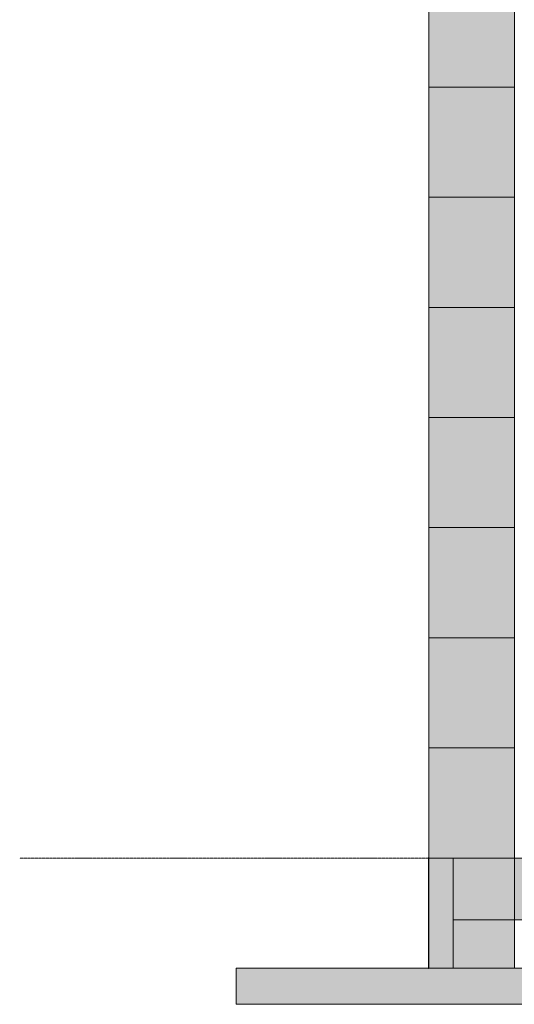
# Model space of a CAD drawing. Header units: millimetres. Extents: x -8440 to 2635, y -3126 to 8230.
# Tile 2 of 19: x -8440 to -6385, y -607 to 3480. Entities that reach past the tile are written whole.
import ezdxf

# ---------------------------------------------------------------- set-up
doc = ezdxf.new("R2010")
doc.units = ezdxf.units.MM
doc.linetypes.add('DASHED', pattern=[1.524, 1.27, -0.254])
for name, color, linetype in [('FILL-EPS', 7, 'Continuous'), ('FILL-LIGHT', 7, 'Continuous'), ('LINE-C_2E8C94', 7, 'Continuous'), ('LINE-C_337880', 7, 'Continuous'), ('LINE-STEEL-DASH', 7, 'DASHED'), ('LINE-STEEL_GREY', 7, 'Continuous')]:
    doc.layers.add(name, color=color, linetype=linetype)

msp = doc.modelspace()

# ---------------------------------------------------------------- hatches: boundary and pattern name
at = {"layer": 'FILL-EPS', "true_color": 0xccffff}
h = msp.add_hatch(color=7, dxfattribs=at)
h.dxf.hatch_style = 1
h.paths.add_polyline_path([(-6740.1, 5288.5), (-6740, 5288.2), (-6384.7, 5288.2), (-6384.7, 5029.2), (-6384.4, 5029.2), (-6384.4, 4214.5), (-6384.4, 4213.4), (-6384.4, 4212.8), (-6384.4, 4212.8), (-6384.4, 2743.2), (-6740, 2743.2), (-6740, 4213.4), (-6740, 5288.2), (-6740, 5288.2)])
h = msp.add_hatch(color=7, dxfattribs=at)
h.dxf.hatch_style = 1
h.paths.add_polyline_path([(-6740.1, 5288.5), (-6740, 5288.2), (-6384.7, 5288.2), (-6384.7, 5030.8), (-6384.4, 5030.8), (-6384.4, 5029.2), (-6384.1, 5029.2), (-6384.1, 4214.5), (-6384.1, 4214.5), (-6384.1, 4214.5), (-6384.1, 2743.2), (-6384.1, 2743.2), (-6384.1, 2743.2), (-6384.1, 2742.2), (-6384.4, 2743.2), (-6740, 2743.2), (-6740, 4213.4), (-6740, 5288.2), (-6740, 5288.2)])
h = msp.add_hatch(color=7, dxfattribs=at)
h.dxf.hatch_style = 1
h.paths.add_polyline_path([(-6740, 2743.2), (-6740, 4214.5), (-6740, 4214.4), (-6740, 4214.5), (-6740, 5288.2), (-6384.7, 5288.2), (-6384.7, 5030.8), (-6384.1, 5030.8), (-6384.1, 4214.5), (-6384.1, 4214.5), (-6384.1, 2743.2), (-6384.4, 2743.2)])
h = msp.add_hatch(color=7, dxfattribs=at)
h.dxf.hatch_style = 1
h.paths.add_polyline_path([(-6740, 2743.2), (-6740, 4214.5), (-6740, 4214.4), (-6740, 4214.5), (-6740, 5288.2), (-6384.7, 5288.2), (-6384.7, 5028.5), (-6384.4, 5029.2), (-6384.4, 4214.5), (-6384.4, 2743.2)])
h = msp.add_hatch(color=7, dxfattribs=at)
h.dxf.hatch_style = 1
h.paths.add_polyline_path([(-6740, 5039), (-6384.7, 5039), (-6384.7, 5029.2), (-6384.1, 5029.2), (-6384.1, 4213.4), (-6384.1, 4213.4), (-6384.1, 2743.2), (-6740, 2743.2), (-6740, 4213.4), (-6740, 5039)])
h = msp.add_hatch(color=7, dxfattribs=at)
h.dxf.hatch_style = 1
h.paths.add_polyline_path([(-6740, 2743.2), (-6740, 4213.4), (-6740, 4213.4), (-6740, 4213.4), (-6740, 5039), (-6384.7, 5039), (-6384.7, 5027.9), (-6384.1, 5029.2), (-6384.1, 4213.4), (-6384.1, 2743.2)])
h = msp.add_hatch(color=7, dxfattribs=at)
h.dxf.hatch_style = 1
h.paths.add_polyline_path([(-6740, 0), (-6740, 2743.2), (-6384.4, 2743.2), (-6384.2, 2744.8), (-6384.1, 2744.8), (-6384.1, 0), (-6384.4, 0), (-6384.4, 0), (-6384.4, 0)])
h = msp.add_hatch(color=7, dxfattribs=at)
h.dxf.hatch_style = 1
h.paths.add_polyline_path([(-6740, 2743.2), (-6384.1, 2743.2), (-6384.1, 0), (-6740, 0)])
h = msp.add_hatch(color=7, dxfattribs=at)
h.dxf.hatch_style = 1
h.paths.add_polyline_path([(-6740, 2743.2), (-6384.4, 2743.2), (-6384.4, 0), (-6740, 0)])
h = msp.add_hatch(color=7, dxfattribs=at)
h.dxf.hatch_style = 1
h.paths.add_polyline_path([(-6740, 0), (-6740, 2743.2), (-6384.4, 2743.2), (-6384.4, 0)])
h = msp.add_hatch(color=7, dxfattribs=at)
h.dxf.hatch_style = 1
h.paths.add_polyline_path([(-6740, 2743.2), (-6384.4, 2743.2), (-6384.4, 2743.2), (-6384.4, 2743.2), (-6384.1, 2743.2), (-6384.1, 0), (-6384.1, 0), (-6384.1, 0), (-6384.1, -1.6), (-6384.2, -1.6), (-6384.4, 0), (-6740, 0)])
h = msp.add_hatch(color=7, dxfattribs=at)
h.dxf.hatch_style = 1
h.paths.add_polyline_path([(-6740, 0), (-6740, 2743.2), (-6384.1, 2743.2), (-6384.1, 0)])
h = msp.add_hatch(color=7, dxfattribs=at)
h.dxf.hatch_style = 1
h.paths.add_polyline_path([(-6385.7, 2743.4), (-6385.7, 2743.5), (-6385.7, 2743.5), (-6385.7, 2743.6), (-6384.1, 2743.2)])
h = msp.add_hatch(color=7, dxfattribs=at)
h.dxf.hatch_style = 1
h.paths.add_polyline_path([(-6385.7, 2743.4), (-6385.7, 2743.5), (-6384.1, 2743.2)])
at = {"layer": 'FILL-EPS', "true_color": 0xc0f0f0}
h = msp.add_hatch(color=254, dxfattribs=at)
h.dxf.hatch_style = 1
h.paths.add_polyline_path([(-6740.9, 0), (-6740.9, 1.6), (-6740.7, 1.6), (-6740.6, 1.6), (-6740.4, 1.6), (-6740, 1.6), (-6740, -457.2), (-6740, -457.2), (-6740, -458.8), (-6740.1, -458.8), (-6740.1, -458.8), (-6740.5, -458.8), (-6740.9, -458.8)])
h = msp.add_hatch(color=254, dxfattribs=at)
h.dxf.hatch_style = 1
h.paths.add_polyline_path([(-6740.9, 0), (-6740.9, 1.6), (-6740.7, 1.6), (-6740.6, 1.6), (-6740.4, 1.6), (-6740, 1.6), (-6740, 0.4), (-6740, 0), (-6740, -457.2), (-6740, -458.8), (-6740.1, -458.8), (-6740.5, -458.8), (-6740.9, -458.8)])
at = {"layer": 'FILL-EPS', "true_color": 0xccffff}
h = msp.add_hatch(color=7, dxfattribs=at)
h.dxf.hatch_style = 1
h.paths.add_polyline_path([(-6740, -457.2), (-6740, 0), (-6384.1, 0), (-6384.1, -457.2)])
h = msp.add_hatch(color=7, dxfattribs=at)
h.dxf.hatch_style = 1
h.paths.add_polyline_path([(-6740, -457.2), (-6740, 0), (-6638.4, 0), (-6638.4, -457.2)])
h = msp.add_hatch(color=7, dxfattribs=at)
h.dxf.hatch_style = 1
h.paths.add_polyline_path([(-6740, 0), (-6638.4, 0), (-6638.4, -457.2), (-6740, -457.2)])
h = msp.add_hatch(color=7, dxfattribs=at)
h.dxf.hatch_style = 1
h.paths.add_polyline_path([(-6740, -457.2), (-6740, 0), (-6638.4, 0), (-6638.4, -457.2)])
h = msp.add_hatch(color=7, dxfattribs=at)
h.dxf.hatch_style = 1
h.paths.add_polyline_path([(-6740, 0), (-6638.4, 0), (-6638.4, -457.2), (-6740, -457.2)])
h = msp.add_hatch(color=7, dxfattribs=at)
h.dxf.hatch_style = 1
h.paths.add_polyline_path([(-6740, 0), (-6384.1, 0), (-6384.1, -457.2), (-6740, -457.2)])
h = msp.add_hatch(color=7, dxfattribs=at)
h.dxf.hatch_style = 1
h.paths.add_polyline_path([(-6638.4, 0), (-6384.1, 0), (-6384.1, -457.2), (-6638.4, -457.2)])
h = msp.add_hatch(color=7, dxfattribs=at)
h.dxf.hatch_style = 1
h.paths.add_polyline_path([(-6638.4, -457.2), (-6638.4, 0), (-6384.1, 0), (-6384.1, -457.2)])
at = {"layer": 'FILL-LIGHT', "true_color": 0xdbdbde}
h = msp.add_hatch(color=254, dxfattribs=at)
h.dxf.hatch_style = 1
h.paths.add_polyline_path([(-6638.4, 0), (-101.6, 0), (-101.6, -257.2), (-6638.4, -257.2)])
h = msp.add_hatch(color=254, dxfattribs=at)
h.dxf.hatch_style = 1
h.paths.add_polyline_path([(-6638.4, -257.2), (-6638.4, 0), (-101.6, 0), (-101.6, -257.2)])
h = msp.add_hatch(color=254, dxfattribs=at)
h.dxf.hatch_style = 1
h.paths.add_polyline_path([(-7540, -457.2), (800, -457.2), (800, -607.2), (-7540, -607.2)])
h = msp.add_hatch(color=254, dxfattribs=at)
h.dxf.hatch_style = 1
h.paths.add_polyline_path([(-7540, -607.2), (-7540, -457.2), (800, -457.2), (800, -607.2)])

# ---------------------------------------------------------------- linework, layer by layer
at = {"layer": 'LINE-C_2E8C94', "lineweight": 5}
for points in [[(-6740.1, 5288.5), (-6740, 5288.2), (-6384.7, 5288.2), (-6384.7, 5029.2), (-6384.4, 5029.2), (-6384.4, 4214.5), (-6384.4, 4213.4), (-6384.4, 4213.4), (-6384.4, 4212.8), (-6384.4, 4212.8), (-6384.4, 2743.2), (-6384.4, 2743.2), (-6740, 2743.2), (-6740, 4213.4), (-6740, 4213.4), (-6740, 5288.2), (-6740, 5288.2), (-6740, 5288.2), (-6740, 5288.2)], [(-6740.1, 5288.5), (-6740, 5288.2), (-6384.7, 5288.2), (-6384.7, 5030.8), (-6384.4, 5030.8), (-6384.4, 5029.2), (-6384.1, 5029.2), (-6384.1, 4214.5), (-6384.1, 4214.5), (-6384.1, 4214.5), (-6384.1, 2743.2), (-6384.1, 2743.2), (-6384.1, 2743.2), (-6384.1, 2742.2), (-6384.4, 2743.2), (-6740, 2743.2), (-6740, 4213.4), (-6740, 4213.4), (-6740, 5288.2), (-6740, 5288.2), (-6740, 5288.2), (-6740, 5288.2)], [(-6740, 2743.2), (-6740, 2743.2), (-6740, 4214.5), (-6740, 4214.4), (-6740, 4214.5), (-6740, 5288.2), (-6740, 5288.2), (-6740, 5288.2), (-6384.7, 5288.2), (-6384.7, 5030.8), (-6384.1, 5030.8), (-6384.1, 4214.5), (-6384.1, 4214.5), (-6384.1, 2743.2), (-6384.4, 2743.2)], [(-6740, 2743.2), (-6740, 2743.2), (-6740, 4214.5), (-6740, 4214.4), (-6740, 4214.5), (-6740, 5288.2), (-6740, 5288.2), (-6740, 5288.2), (-6384.7, 5288.2), (-6384.7, 5028.5), (-6384.4, 5029.2), (-6384.4, 5029.2), (-6384.4, 4214.5), (-6384.4, 4214.5), (-6384.4, 4214.5), (-6384.4, 4214.5), (-6384.4, 2743.2)], [(-6740, 5039), (-6384.7, 5039), (-6384.7, 5029.2), (-6384.1, 5029.2), (-6384.1, 4213.4), (-6384.1, 4213.4), (-6384.1, 4213.4), (-6384.1, 2743.2), (-6384.1, 2743.2), (-6740, 2743.2), (-6740, 4213.4), (-6740, 4213.4), (-6740, 5039), (-6740, 5039)], [(-6740, 2743.2), (-6740, 2743.2), (-6740, 4213.4), (-6740, 4213.4), (-6740, 4213.4), (-6740, 5039), (-6384.7, 5039), (-6384.7, 5027.9), (-6384.1, 5029.2), (-6384.1, 4213.4), (-6384.1, 4213.4), (-6384.1, 2743.2)], [(-6740, 0), (-6740, 0), (-6740, 0), (-6740, 2743.2), (-6384.4, 2743.2), (-6384.2, 2744.8), (-6384.1, 2744.8), (-6384.1, 0), (-6384.4, 0), (-6384.4, 0), (-6384.4, 0)], [(-6740, 2743.2), (-6384.1, 2743.2), (-6384.1, 0), (-6740, 0)], [(-6740, 2743.2), (-6384.4, 2743.2), (-6384.4, 0), (-6384.4, 0), (-6740, 0), (-6740, 2743.2)], [(-6740, 0), (-6740, 0), (-6740, 2743.2), (-6384.4, 2743.2), (-6384.4, 2743.2), (-6384.4, 0)], [(-6740, 2743.2), (-6384.4, 2743.2), (-6384.4, 2743.2), (-6384.4, 2743.2), (-6384.1, 2743.2), (-6384.1, 0), (-6384.1, 0), (-6384.1, 0), (-6384.1, -1.6), (-6384.2, -1.6), (-6384.4, 0), (-6740, 0), (-6740, 2743.2)], [(-6740, 0), (-6740, 2743.2), (-6384.1, 2743.2), (-6384.1, 0)], [(-6385.7, 2743.4), (-6385.7, 2743.5), (-6385.7, 2743.5), (-6385.7, 2743.6), (-6384.1, 2743.2)], [(-6385.7, 2743.4), (-6385.7, 2743.5), (-6384.1, 2743.2)], [(-6740.9, 0), (-6740.9, 0), (-6740.9, 1.6), (-6740.7, 1.6), (-6740.6, 1.6), (-6740.4, 1.6), (-6740, 1.6), (-6740, -457.2), (-6740, -457.2), (-6740, -458.8), (-6740.1, -458.8), (-6740.1, -458.8), (-6740.1, -458.8), (-6740.5, -458.8), (-6740.9, -458.8)], [(-6740.9, 0), (-6740.9, 1.6), (-6740.7, 1.6), (-6740.6, 1.6), (-6740.4, 1.6), (-6740, 1.6), (-6740, 0.4), (-6740, 0), (-6740, -457.2), (-6740, -457.2), (-6740, -458.8), (-6740.1, -458.8), (-6740.1, -458.8), (-6740.1, -458.8), (-6740.5, -458.8), (-6740.9, -458.8), (-6740.9, 0)], [(-6740, -457.2), (-6740, 0), (-6384.1, 0), (-6384.1, -457.2)], [(-6740, -457.2), (-6740, -457.2), (-6740, 0), (-6638.4, 0), (-6638.4, 0), (-6638.4, -457.2)], [(-6740, 0), (-6638.4, 0), (-6638.4, -457.2), (-6638.4, -457.2), (-6740, -457.2), (-6740, 0)], [(-6740, -457.2), (-6740, -457.2), (-6740, 0), (-6638.4, 0), (-6638.4, 0), (-6638.4, -457.2)], [(-6740, 0), (-6638.4, 0), (-6638.4, -457.2), (-6638.4, -457.2), (-6740, -457.2), (-6740, 0)], [(-6740, 0), (-6384.1, 0), (-6384.1, -457.2), (-6740, -457.2), (-6740, 0)], [(-6638.4, 0), (-6384.1, 0), (-6384.1, -457.2), (-6638.4, -457.2)], [(-6638.4, -457.2), (-6638.4, -457.2), (-6638.4, 0), (-6384.1, 0), (-6384.1, 0), (-6384.1, -457.2)]]:
    msp.add_lwpolyline(points, close=True, dxfattribs=at)
at = {"layer": 'LINE-C_337880', "lineweight": 5}
for p, q in [((-6739, 3200.4), (-6385.2, 3200.4)), ((-6739, 3200.4), (-6385.2, 3200.4)), ((-6739, 3200.4), (-6385.4, 3200.4)), ((-6739, 3200.4), (-6385.4, 3200.4)), ((-6739, 3200.4), (-6385.2, 3200.4)), ((-6739, 3200.4), (-6385.2, 3200.4)), ((-6739, 2286), (-6385.2, 2286)), ((-6739, 2286), (-6385.2, 2286)), ((-6739, 2286), (-6385.4, 2286)), ((-6739, 2286), (-6385.4, 2286)), ((-6739, 2286), (-6385.2, 2286)), ((-6739, 2286), (-6385.2, 2286)), ((-6739, 1828.8), (-6385.2, 1828.8)), ((-6739, 1828.8), (-6385.2, 1828.8)), ((-6739, 1828.8), (-6385.4, 1828.8)), ((-6739, 1828.8), (-6385.4, 1828.8)), ((-6739, 1828.8), (-6385.2, 1828.8)), ((-6739, 1828.8), (-6385.2, 1828.8)), ((-6739, 1371.6), (-6385.2, 1371.6)), ((-6739, 1371.6), (-6385.2, 1371.6)), ((-6739, 1371.6), (-6385.4, 1371.6)), ((-6739, 1371.6), (-6385.4, 1371.6)), ((-6739, 1371.6), (-6385.2, 1371.6)), ((-6739, 1371.6), (-6385.2, 1371.6)), ((-6739, 914.4), (-6385.2, 914.4)), ((-6739, 914.4), (-6385.2, 914.4)), ((-6739, 914.4), (-6385.4, 914.4)), ((-6739, 914.4), (-6385.4, 914.4)), ((-6739, 914.4), (-6385.2, 914.4)), ((-6739, 914.4), (-6385.2, 914.4)), ((-6739, 457.2), (-6385.2, 457.2)), ((-6739, 457.2), (-6385.2, 457.2)), ((-6739, 457.2), (-6385.4, 457.2)), ((-6739, 457.2), (-6385.4, 457.2)), ((-6739, 457.2), (-6385.2, 457.2)), ((-6739, 457.2), (-6385.2, 457.2))]:
    msp.add_line(p, q, dxfattribs=at)
at = {"layer": 'LINE-STEEL-DASH', "lineweight": 5}
msp.add_line((-8440, 0), (860, 0), dxfattribs=at)
at = {"layer": 'LINE-STEEL_GREY', "lineweight": 5}
for points in [[(-6638.4, 0), (-101.6, 0), (-101.6, -257.2), (-101.6, -257.2), (-6638.4, -257.2)], [(-6638.4, -257.2), (-6638.4, -257.2), (-6638.4, 0), (-101.6, 0), (-101.6, -257.2), (-6638.4, -257.2)], [(-7540, -457.2), (-7540, -457.2), (800, -457.2), (800, -607.2), (-7540, -607.2)], [(-7540, -607.2), (-7540, -457.2), (800, -457.2), (800, -607.2)]]:
    msp.add_lwpolyline(points, close=True, dxfattribs=at)

doc.saveas('drawing.dxf')
